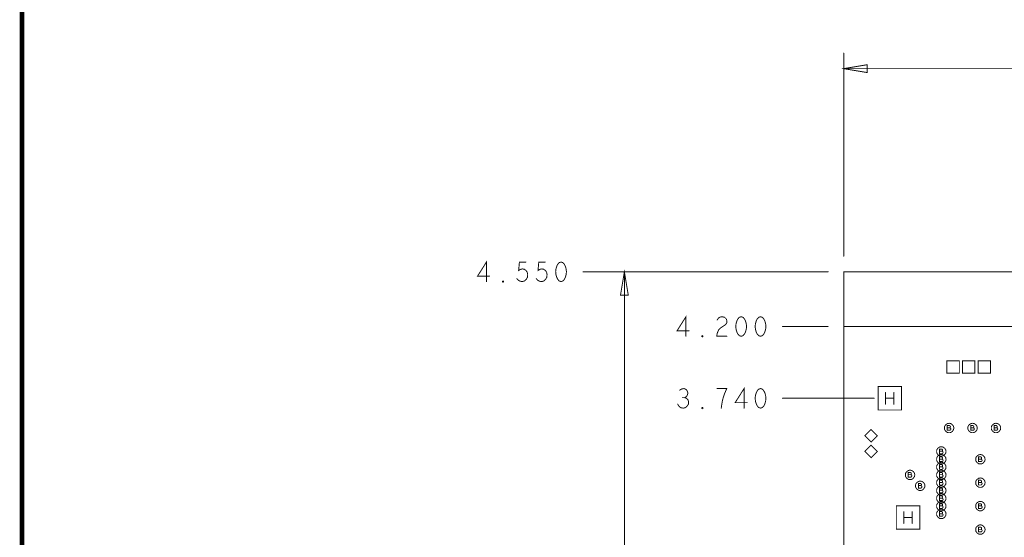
# Model space of a CAD drawing. Extents: x 28 to 61, y 24.9 to 46.
# Tile 6 of 96: x 28 to 34.3, y 32.8 to 36.1. Entities that reach past the tile are written whole.
import ezdxf

# ---------------------------------------------------------------- set-up
doc = ezdxf.new("R2010")
doc.units = 0
doc.layers.add('1', color=2, linetype='CONTINUOUS')

msp = doc.modelspace()

# ---------------------------------------------------------------- linework, layer by layer
at = {"layer": '1'}
for points, const_width in [([(27.97, 24.965), (60.97, 24.965), (60.97, 45.965), (27.97, 45.965), (27.97, 24.965)], 0.03), ([(33.23, 34.61), (33.23, 35.91)], 0.006), ([(33.38, 35.835), (33.23, 35.81), (33.38, 35.785), (33.38, 35.835)], 0.006), ([(33.23, 35.81), (36.541, 35.81)], 0.006), ([(30.943, 34.447), (30.943, 34.572), (30.886, 34.482), (30.963, 34.482)], 0.006), ([(31.138, 34.466), (31.148, 34.455), (31.159, 34.449), (31.173, 34.447), (31.186, 34.451), (31.197, 34.46), (31.205, 34.474), (31.207, 34.491), (31.204, 34.507), (31.196, 34.518), (31.185, 34.526), (31.174, 34.528), (31.163, 34.526), (31.149, 34.518), (31.154, 34.572), (31.196, 34.572)], 0.006), ([(31.262, 34.466), (31.272, 34.455), (31.283, 34.449), (31.297, 34.447), (31.31, 34.451), (31.321, 34.46), (31.329, 34.474), (31.331, 34.491), (31.328, 34.507), (31.32, 34.518), (31.309, 34.526), (31.298, 34.528), (31.287, 34.526), (31.273, 34.518), (31.278, 34.572), (31.32, 34.572)], 0.006), ([(31.421, 34.572), (31.408, 34.568), (31.399, 34.557), (31.393, 34.545), (31.388, 34.528), (31.386, 34.51), (31.388, 34.491), (31.393, 34.474), (31.399, 34.462), (31.408, 34.451), (31.421, 34.447), (31.433, 34.451), (31.442, 34.462), (31.448, 34.474), (31.453, 34.491), (31.455, 34.51), (31.453, 34.528), (31.448, 34.545), (31.442, 34.557), (31.433, 34.568), (31.421, 34.572)], 0.006), ([(33.13, 34.51), (31.561, 34.51)], 0.006), ([(31.726, 34.51), (33.13, 34.51)], 0.006), ([(31.851, 34.36), (31.826, 34.51), (31.801, 34.36), (31.851, 34.36)], 0.006), ([(31.826, 34.51), (31.826, 32.305)], 0.006), ([(33.23, 29.96), (33.821, 29.96), (33.821, 30.285), (34.835, 30.285), (34.835, 29.96), (35.406, 29.96), (35.406, 30.285), (35.478, 30.285), (35.478, 29.96), (37.306, 29.96), (37.306, 30.285), (37.379, 30.285), (37.379, 29.96), (37.951, 29.96), (37.951, 30.285), (40.105, 30.285), (40.105, 34.51), (33.23, 34.51), (33.23, 29.96)], 0.006), ([(31.049, 34.443), (31.045, 34.445), (31.045, 34.449), (31.049, 34.451), (31.052, 34.449), (31.052, 34.445), (31.049, 34.443)], 0.006), ([(32.22, 34.097), (32.22, 34.222), (32.163, 34.132), (32.24, 34.132)], 0.006), ([(32.42, 34.201), (32.429, 34.214), (32.44, 34.22), (32.453, 34.222), (32.468, 34.218), (32.479, 34.207), (32.482, 34.195), (32.481, 34.182), (32.474, 34.172), (32.443, 34.151), (32.429, 34.137), (32.42, 34.116), (32.417, 34.097), (32.482, 34.097)], 0.006), ([(32.574, 34.222), (32.561, 34.218), (32.552, 34.207), (32.546, 34.195), (32.541, 34.178), (32.539, 34.16), (32.541, 34.141), (32.546, 34.124), (32.552, 34.112), (32.561, 34.101), (32.574, 34.097), (32.586, 34.101), (32.595, 34.112), (32.601, 34.124), (32.606, 34.141), (32.608, 34.16), (32.606, 34.178), (32.601, 34.195), (32.595, 34.207), (32.586, 34.218), (32.574, 34.222)], 0.006), ([(32.698, 34.222), (32.685, 34.218), (32.676, 34.207), (32.67, 34.195), (32.665, 34.178), (32.663, 34.16), (32.665, 34.141), (32.67, 34.124), (32.676, 34.112), (32.685, 34.101), (32.698, 34.097), (32.71, 34.101), (32.719, 34.112), (32.725, 34.124), (32.73, 34.141), (32.732, 34.16), (32.73, 34.178), (32.725, 34.195), (32.719, 34.207), (32.71, 34.218), (32.698, 34.222)], 0.006), ([(33.13, 34.16), (32.838, 34.16)], 0.006), ([(40.105, 34.16), (33.23, 34.16)], 0.006), ([(32.326, 34.093), (32.322, 34.095), (32.322, 34.099), (32.326, 34.101), (32.329, 34.099), (32.329, 34.095), (32.326, 34.093)], 0.006), ([(33.89, 33.86), (33.97, 33.86), (33.97, 33.94), (33.89, 33.94), (33.89, 33.86)], 0.006), ([(33.99, 33.86), (34.07, 33.86), (34.07, 33.94), (33.99, 33.94), (33.99, 33.86)], 0.006), ([(34.09, 33.86), (34.17, 33.86), (34.17, 33.94), (34.09, 33.94), (34.09, 33.86)], 0.006), ([(32.212, 33.704), (32.222, 33.71), (32.229, 33.72), (32.233, 33.733), (32.229, 33.745), (32.222, 33.756), (32.208, 33.762), (32.194, 33.76), (32.18, 33.752)], 0.006), ([(32.446, 33.637), (32.45, 33.664), (32.454, 33.687), (32.46, 33.708), (32.468, 33.731), (32.481, 33.762), (32.419, 33.762)], 0.006), ([(32.592, 33.637), (32.592, 33.762), (32.535, 33.672), (32.612, 33.672)], 0.006), ([(32.698, 33.762), (32.685, 33.758), (32.676, 33.747), (32.67, 33.735), (32.665, 33.718), (32.663, 33.7), (32.665, 33.681), (32.67, 33.664), (32.676, 33.652), (32.685, 33.641), (32.698, 33.637), (32.71, 33.641), (32.719, 33.652), (32.725, 33.664), (32.73, 33.681), (32.732, 33.7), (32.73, 33.718), (32.725, 33.735), (32.719, 33.747), (32.71, 33.758), (32.698, 33.762)], 0.006), ([(33.45, 33.625), (33.6, 33.625), (33.6, 33.775), (33.45, 33.775), (33.45, 33.625)], 0.006), ([(33.498, 33.662), (33.498, 33.737)], 0.006), ([(33.551, 33.737), (33.551, 33.662)], 0.006), ([(32.167, 33.662), (32.177, 33.647), (32.189, 33.639), (32.203, 33.637), (32.215, 33.639), (32.228, 33.65), (32.236, 33.662), (32.237, 33.675), (32.234, 33.689), (32.223, 33.7), (32.212, 33.704), (32.198, 33.704)], 0.006), ([(33.425, 33.7), (32.838, 33.7)], 0.006), ([(33.551, 33.7), (33.498, 33.7)], 0.006), ([(32.326, 33.633), (32.322, 33.635), (32.322, 33.639), (32.326, 33.641), (32.329, 33.639), (32.329, 33.635), (32.326, 33.633)], 0.006), ([(33.935, 33.51), (33.934, 33.515), (33.933, 33.52), (33.93, 33.525), (33.927, 33.529), (33.924, 33.532), (33.92, 33.535), (33.915, 33.538), (33.91, 33.539), (33.905, 33.54), (33.899, 33.539), (33.894, 33.538), (33.89, 33.535), (33.885, 33.532), (33.882, 33.529), (33.879, 33.525), (33.876, 33.52), (33.875, 33.515), (33.875, 33.51), (33.875, 33.504), (33.876, 33.499), (33.879, 33.495), (33.882, 33.49), (33.885, 33.487), (33.89, 33.484), (33.894, 33.481), (33.899, 33.48), (33.905, 33.48), (33.91, 33.48), (33.915, 33.481), (33.92, 33.484), (33.924, 33.487), (33.927, 33.49), (33.93, 33.495), (33.933, 33.499), (33.934, 33.504), (33.935, 33.51)], 0.006), ([(34.085, 33.51), (34.084, 33.515), (34.083, 33.52), (34.08, 33.525), (34.077, 33.529), (34.074, 33.532), (34.07, 33.535), (34.065, 33.538), (34.06, 33.539), (34.055, 33.54), (34.049, 33.539), (34.044, 33.538), (34.04, 33.535), (34.035, 33.532), (34.032, 33.529), (34.029, 33.525), (34.026, 33.52), (34.025, 33.515), (34.025, 33.51), (34.025, 33.504), (34.026, 33.499), (34.029, 33.495), (34.032, 33.49), (34.035, 33.487), (34.04, 33.484), (34.044, 33.481), (34.049, 33.48), (34.055, 33.48), (34.06, 33.48), (34.065, 33.481), (34.07, 33.484), (34.074, 33.487), (34.077, 33.49), (34.08, 33.495), (34.083, 33.499), (34.084, 33.504), (34.085, 33.51)], 0.006), ([(34.235, 33.51), (34.234, 33.515), (34.233, 33.52), (34.23, 33.525), (34.227, 33.529), (34.224, 33.532), (34.22, 33.535), (34.215, 33.538), (34.21, 33.539), (34.205, 33.54), (34.199, 33.539), (34.194, 33.538), (34.19, 33.535), (34.185, 33.532), (34.182, 33.529), (34.179, 33.525), (34.176, 33.52), (34.175, 33.515), (34.175, 33.51), (34.175, 33.504), (34.176, 33.499), (34.179, 33.495), (34.182, 33.49), (34.185, 33.487), (34.19, 33.484), (34.194, 33.481), (34.199, 33.48), (34.205, 33.48), (34.21, 33.48), (34.215, 33.481), (34.22, 33.484), (34.224, 33.487), (34.227, 33.49), (34.23, 33.495), (34.233, 33.499), (34.234, 33.504), (34.235, 33.51)], 0.006), ([(33.445, 33.46), (33.405, 33.5), (33.365, 33.46), (33.405, 33.42), (33.445, 33.46)], 0.006), ([(33.909, 33.511), (33.911, 33.512), (33.912, 33.515), (33.913, 33.518), (33.912, 33.521), (33.91, 33.523), (33.907, 33.525), (33.893, 33.525), (33.893, 33.495), (33.91, 33.495), (33.913, 33.497), (33.915, 33.5), (33.916, 33.503), (33.915, 33.507), (33.912, 33.51), (33.909, 33.511), (33.893, 33.511)], 0.006), ([(34.059, 33.511), (34.061, 33.512), (34.062, 33.515), (34.063, 33.518), (34.062, 33.521), (34.06, 33.523), (34.057, 33.525), (34.043, 33.525), (34.043, 33.495), (34.06, 33.495), (34.063, 33.497), (34.065, 33.5), (34.066, 33.503), (34.065, 33.507), (34.062, 33.51), (34.059, 33.511), (34.043, 33.511)], 0.006), ([(34.209, 33.511), (34.211, 33.512), (34.212, 33.515), (34.213, 33.518), (34.212, 33.521), (34.21, 33.523), (34.207, 33.525), (34.193, 33.525), (34.193, 33.495), (34.21, 33.495), (34.213, 33.497), (34.215, 33.5), (34.216, 33.503), (34.215, 33.507), (34.212, 33.51), (34.209, 33.511), (34.193, 33.511)], 0.006), ([(33.445, 33.36), (33.405, 33.4), (33.365, 33.36), (33.405, 33.32), (33.445, 33.36)], 0.006), ([(33.885, 33.36), (33.884, 33.365), (33.883, 33.37), (33.88, 33.375), (33.877, 33.379), (33.874, 33.382), (33.87, 33.385), (33.865, 33.388), (33.86, 33.389), (33.855, 33.39), (33.849, 33.389), (33.844, 33.388), (33.84, 33.385), (33.835, 33.382), (33.832, 33.379), (33.829, 33.375), (33.826, 33.37), (33.825, 33.365), (33.825, 33.36), (33.825, 33.354), (33.826, 33.349), (33.829, 33.345), (33.832, 33.34), (33.835, 33.337), (33.84, 33.334), (33.844, 33.331), (33.849, 33.33), (33.855, 33.33), (33.86, 33.33), (33.865, 33.331), (33.87, 33.334), (33.874, 33.337), (33.877, 33.34), (33.88, 33.345), (33.883, 33.349), (33.884, 33.354), (33.885, 33.36)], 0.006), ([(33.885, 33.31), (33.884, 33.315), (33.883, 33.32), (33.88, 33.325), (33.877, 33.329), (33.874, 33.332), (33.87, 33.335), (33.865, 33.338), (33.86, 33.339), (33.855, 33.34), (33.849, 33.339), (33.844, 33.338), (33.84, 33.335), (33.835, 33.332), (33.832, 33.329), (33.829, 33.325), (33.826, 33.32), (33.825, 33.315), (33.825, 33.31), (33.825, 33.304), (33.826, 33.299), (33.829, 33.295), (33.832, 33.29), (33.835, 33.287), (33.84, 33.284), (33.844, 33.281), (33.849, 33.28), (33.855, 33.28), (33.86, 33.28), (33.865, 33.281), (33.87, 33.284), (33.874, 33.287), (33.877, 33.29), (33.88, 33.295), (33.883, 33.299), (33.884, 33.304), (33.885, 33.31)], 0.006), ([(33.859, 33.361), (33.861, 33.362), (33.862, 33.365), (33.863, 33.368), (33.862, 33.371), (33.86, 33.373), (33.857, 33.375), (33.843, 33.375), (33.843, 33.345), (33.86, 33.345), (33.863, 33.347), (33.865, 33.35), (33.866, 33.353), (33.865, 33.357), (33.862, 33.36), (33.859, 33.361), (33.843, 33.361)], 0.006), ([(34.135, 33.31), (34.134, 33.315), (34.133, 33.32), (34.13, 33.325), (34.127, 33.329), (34.124, 33.332), (34.12, 33.335), (34.115, 33.338), (34.11, 33.339), (34.105, 33.34), (34.099, 33.339), (34.094, 33.338), (34.09, 33.335), (34.085, 33.332), (34.082, 33.329), (34.079, 33.325), (34.076, 33.32), (34.075, 33.315), (34.075, 33.31), (34.075, 33.304), (34.076, 33.299), (34.079, 33.295), (34.082, 33.29), (34.085, 33.287), (34.09, 33.284), (34.094, 33.281), (34.099, 33.28), (34.105, 33.28), (34.11, 33.28), (34.115, 33.281), (34.12, 33.284), (34.124, 33.287), (34.127, 33.29), (34.13, 33.295), (34.133, 33.299), (34.134, 33.304), (34.135, 33.31)], 0.006), ([(33.885, 33.26), (33.884, 33.265), (33.883, 33.27), (33.88, 33.275), (33.877, 33.279), (33.874, 33.282), (33.87, 33.285), (33.865, 33.288), (33.86, 33.289), (33.855, 33.29), (33.849, 33.289), (33.844, 33.288), (33.84, 33.285), (33.835, 33.282), (33.832, 33.279), (33.829, 33.275), (33.826, 33.27), (33.825, 33.265), (33.825, 33.26), (33.825, 33.254), (33.826, 33.249), (33.829, 33.245), (33.832, 33.24), (33.835, 33.237), (33.84, 33.234), (33.844, 33.231), (33.849, 33.23), (33.855, 33.23), (33.86, 33.23), (33.865, 33.231), (33.87, 33.234), (33.874, 33.237), (33.877, 33.24), (33.88, 33.245), (33.883, 33.249), (33.884, 33.254), (33.885, 33.26)], 0.006), ([(33.859, 33.311), (33.861, 33.312), (33.862, 33.315), (33.863, 33.318), (33.862, 33.321), (33.86, 33.323), (33.857, 33.325), (33.843, 33.325), (33.843, 33.295), (33.86, 33.295), (33.863, 33.297), (33.865, 33.3), (33.866, 33.303), (33.865, 33.307), (33.862, 33.31), (33.859, 33.311), (33.843, 33.311)], 0.006), ([(34.109, 33.311), (34.111, 33.312), (34.112, 33.315), (34.113, 33.318), (34.112, 33.321), (34.11, 33.323), (34.107, 33.325), (34.093, 33.325), (34.093, 33.295), (34.11, 33.295), (34.113, 33.297), (34.115, 33.3), (34.116, 33.303), (34.115, 33.307), (34.112, 33.31), (34.109, 33.311), (34.093, 33.311)], 0.006), ([(33.685, 33.21), (33.684, 33.215), (33.683, 33.22), (33.68, 33.225), (33.677, 33.229), (33.674, 33.232), (33.67, 33.235), (33.665, 33.238), (33.66, 33.239), (33.655, 33.24), (33.649, 33.239), (33.644, 33.238), (33.64, 33.235), (33.635, 33.232), (33.632, 33.229), (33.629, 33.225), (33.626, 33.22), (33.625, 33.215), (33.625, 33.21), (33.625, 33.204), (33.626, 33.199), (33.629, 33.195), (33.632, 33.19), (33.635, 33.187), (33.64, 33.184), (33.644, 33.181), (33.649, 33.18), (33.655, 33.18), (33.66, 33.18), (33.665, 33.181), (33.67, 33.184), (33.674, 33.187), (33.677, 33.19), (33.68, 33.195), (33.683, 33.199), (33.684, 33.204), (33.685, 33.21)], 0.006), ([(33.659, 33.211), (33.661, 33.212), (33.662, 33.215), (33.663, 33.218), (33.662, 33.221), (33.66, 33.223), (33.657, 33.225), (33.643, 33.225), (33.643, 33.195), (33.66, 33.195), (33.663, 33.197), (33.665, 33.2), (33.666, 33.203), (33.665, 33.207), (33.662, 33.21), (33.659, 33.211), (33.643, 33.211)], 0.006), ([(33.885, 33.21), (33.884, 33.215), (33.883, 33.22), (33.88, 33.225), (33.877, 33.229), (33.874, 33.232), (33.87, 33.235), (33.865, 33.238), (33.86, 33.239), (33.855, 33.24), (33.849, 33.239), (33.844, 33.238), (33.84, 33.235), (33.835, 33.232), (33.832, 33.229), (33.829, 33.225), (33.826, 33.22), (33.825, 33.215), (33.825, 33.21), (33.825, 33.204), (33.826, 33.199), (33.829, 33.195), (33.832, 33.19), (33.835, 33.187), (33.84, 33.184), (33.844, 33.181), (33.849, 33.18), (33.855, 33.18), (33.86, 33.18), (33.865, 33.181), (33.87, 33.184), (33.874, 33.187), (33.877, 33.19), (33.88, 33.195), (33.883, 33.199), (33.884, 33.204), (33.885, 33.21)], 0.006), ([(33.859, 33.261), (33.861, 33.262), (33.862, 33.265), (33.863, 33.268), (33.862, 33.271), (33.86, 33.273), (33.857, 33.275), (33.843, 33.275), (33.843, 33.245), (33.86, 33.245), (33.863, 33.247), (33.865, 33.25), (33.866, 33.253), (33.865, 33.257), (33.862, 33.26), (33.859, 33.261), (33.843, 33.261)], 0.006), ([(33.859, 33.211), (33.861, 33.212), (33.862, 33.215), (33.863, 33.218), (33.862, 33.221), (33.86, 33.223), (33.857, 33.225), (33.843, 33.225), (33.843, 33.195), (33.86, 33.195), (33.863, 33.197), (33.865, 33.2), (33.866, 33.203), (33.865, 33.207), (33.862, 33.21), (33.859, 33.211), (33.843, 33.211)], 0.006), ([(33.75, 33.14), (33.749, 33.145), (33.748, 33.15), (33.745, 33.155), (33.742, 33.159), (33.739, 33.162), (33.735, 33.165), (33.73, 33.168), (33.725, 33.169), (33.72, 33.17), (33.714, 33.169), (33.709, 33.168), (33.705, 33.165), (33.7, 33.162), (33.697, 33.159), (33.694, 33.155), (33.691, 33.15), (33.69, 33.145), (33.69, 33.14), (33.69, 33.134), (33.691, 33.129), (33.694, 33.125), (33.697, 33.12), (33.7, 33.117), (33.705, 33.114), (33.709, 33.111), (33.714, 33.11), (33.72, 33.11), (33.725, 33.11), (33.73, 33.111), (33.735, 33.114), (33.739, 33.117), (33.742, 33.12), (33.745, 33.125), (33.748, 33.129), (33.749, 33.134), (33.75, 33.14)], 0.006), ([(33.724, 33.141), (33.726, 33.142), (33.727, 33.145), (33.728, 33.148), (33.727, 33.151), (33.725, 33.153), (33.722, 33.155), (33.708, 33.155), (33.708, 33.125), (33.725, 33.125), (33.728, 33.127), (33.73, 33.13), (33.731, 33.133), (33.73, 33.137), (33.727, 33.14), (33.724, 33.141), (33.708, 33.141)], 0.006), ([(33.885, 33.16), (33.884, 33.165), (33.883, 33.17), (33.88, 33.175), (33.877, 33.179), (33.874, 33.182), (33.87, 33.185), (33.865, 33.188), (33.86, 33.189), (33.855, 33.19), (33.849, 33.189), (33.844, 33.188), (33.84, 33.185), (33.835, 33.182), (33.832, 33.179), (33.829, 33.175), (33.826, 33.17), (33.825, 33.165), (33.825, 33.16), (33.825, 33.154), (33.826, 33.149), (33.829, 33.145), (33.832, 33.14), (33.835, 33.137), (33.84, 33.134), (33.844, 33.131), (33.849, 33.13), (33.855, 33.13), (33.86, 33.13), (33.865, 33.131), (33.87, 33.134), (33.874, 33.137), (33.877, 33.14), (33.88, 33.145), (33.883, 33.149), (33.884, 33.154), (33.885, 33.16)], 0.006), ([(33.859, 33.161), (33.861, 33.162), (33.862, 33.165), (33.863, 33.168), (33.862, 33.171), (33.86, 33.173), (33.857, 33.175), (33.843, 33.175), (33.843, 33.145), (33.86, 33.145), (33.863, 33.147), (33.865, 33.15), (33.866, 33.153), (33.865, 33.157), (33.862, 33.16), (33.859, 33.161), (33.843, 33.161)], 0.006), ([(34.135, 33.16), (34.134, 33.165), (34.133, 33.17), (34.13, 33.175), (34.127, 33.179), (34.124, 33.182), (34.12, 33.185), (34.115, 33.188), (34.11, 33.189), (34.105, 33.19), (34.099, 33.189), (34.094, 33.188), (34.09, 33.185), (34.085, 33.182), (34.082, 33.179), (34.079, 33.175), (34.076, 33.17), (34.075, 33.165), (34.075, 33.16), (34.075, 33.154), (34.076, 33.149), (34.079, 33.145), (34.082, 33.14), (34.085, 33.137), (34.09, 33.134), (34.094, 33.131), (34.099, 33.13), (34.105, 33.13), (34.11, 33.13), (34.115, 33.131), (34.12, 33.134), (34.124, 33.137), (34.127, 33.14), (34.13, 33.145), (34.133, 33.149), (34.134, 33.154), (34.135, 33.16)], 0.006), ([(34.109, 33.161), (34.111, 33.162), (34.112, 33.165), (34.113, 33.168), (34.112, 33.171), (34.11, 33.173), (34.107, 33.175), (34.093, 33.175), (34.093, 33.145), (34.11, 33.145), (34.113, 33.147), (34.115, 33.15), (34.116, 33.153), (34.115, 33.157), (34.112, 33.16), (34.109, 33.161), (34.093, 33.161)], 0.006), ([(33.885, 33.11), (33.884, 33.115), (33.883, 33.12), (33.88, 33.125), (33.877, 33.129), (33.874, 33.132), (33.87, 33.135), (33.865, 33.138), (33.86, 33.139), (33.855, 33.14), (33.849, 33.139), (33.844, 33.138), (33.84, 33.135), (33.835, 33.132), (33.832, 33.129), (33.829, 33.125), (33.826, 33.12), (33.825, 33.115), (33.825, 33.11), (33.825, 33.104), (33.826, 33.099), (33.829, 33.095), (33.832, 33.09), (33.835, 33.087), (33.84, 33.084), (33.844, 33.081), (33.849, 33.08), (33.855, 33.08), (33.86, 33.08), (33.865, 33.081), (33.87, 33.084), (33.874, 33.087), (33.877, 33.09), (33.88, 33.095), (33.883, 33.099), (33.884, 33.104), (33.885, 33.11)], 0.006), ([(33.885, 33.06), (33.884, 33.065), (33.883, 33.07), (33.88, 33.075), (33.877, 33.079), (33.874, 33.082), (33.87, 33.085), (33.865, 33.088), (33.86, 33.089), (33.855, 33.09), (33.849, 33.089), (33.844, 33.088), (33.84, 33.085), (33.835, 33.082), (33.832, 33.079), (33.829, 33.075), (33.826, 33.07), (33.825, 33.065), (33.825, 33.06), (33.825, 33.054), (33.826, 33.049), (33.829, 33.045), (33.832, 33.04), (33.835, 33.037), (33.84, 33.034), (33.844, 33.031), (33.849, 33.03), (33.855, 33.03), (33.86, 33.03), (33.865, 33.031), (33.87, 33.034), (33.874, 33.037), (33.877, 33.04), (33.88, 33.045), (33.883, 33.049), (33.884, 33.054), (33.885, 33.06)], 0.006), ([(33.859, 33.111), (33.861, 33.112), (33.862, 33.115), (33.863, 33.118), (33.862, 33.121), (33.86, 33.123), (33.857, 33.125), (33.843, 33.125), (33.843, 33.095), (33.86, 33.095), (33.863, 33.097), (33.865, 33.1), (33.866, 33.103), (33.865, 33.107), (33.862, 33.11), (33.859, 33.111), (33.843, 33.111)], 0.006), ([(33.885, 33.01), (33.884, 33.015), (33.883, 33.02), (33.88, 33.025), (33.877, 33.029), (33.874, 33.032), (33.87, 33.035), (33.865, 33.038), (33.86, 33.039), (33.855, 33.04), (33.849, 33.039), (33.844, 33.038), (33.84, 33.035), (33.835, 33.032), (33.832, 33.029), (33.829, 33.025), (33.826, 33.02), (33.825, 33.015), (33.825, 33.01), (33.825, 33.004), (33.826, 32.999), (33.829, 32.995), (33.832, 32.99), (33.835, 32.987), (33.84, 32.984), (33.844, 32.981), (33.849, 32.98), (33.855, 32.98), (33.86, 32.98), (33.865, 32.981), (33.87, 32.984), (33.874, 32.987), (33.877, 32.99), (33.88, 32.995), (33.883, 32.999), (33.884, 33.004), (33.885, 33.01)], 0.006), ([(33.859, 33.061), (33.861, 33.062), (33.862, 33.065), (33.863, 33.068), (33.862, 33.071), (33.86, 33.073), (33.857, 33.075), (33.843, 33.075), (33.843, 33.045), (33.86, 33.045), (33.863, 33.047), (33.865, 33.05), (33.866, 33.053), (33.865, 33.057), (33.862, 33.06), (33.859, 33.061), (33.843, 33.061)], 0.006), ([(33.859, 33.011), (33.861, 33.012), (33.862, 33.015), (33.863, 33.018), (33.862, 33.021), (33.86, 33.023), (33.857, 33.025), (33.843, 33.025), (33.843, 32.995), (33.86, 32.995), (33.863, 32.997), (33.865, 33), (33.866, 33.003), (33.865, 33.007), (33.862, 33.01), (33.859, 33.011), (33.843, 33.011)], 0.006), ([(34.135, 33.01), (34.134, 33.015), (34.133, 33.02), (34.13, 33.025), (34.127, 33.029), (34.124, 33.032), (34.12, 33.035), (34.115, 33.038), (34.11, 33.039), (34.105, 33.04), (34.099, 33.039), (34.094, 33.038), (34.09, 33.035), (34.085, 33.032), (34.082, 33.029), (34.079, 33.025), (34.076, 33.02), (34.075, 33.015), (34.075, 33.01), (34.075, 33.004), (34.076, 32.999), (34.079, 32.995), (34.082, 32.99), (34.085, 32.987), (34.09, 32.984), (34.094, 32.981), (34.099, 32.98), (34.105, 32.98), (34.11, 32.98), (34.115, 32.981), (34.12, 32.984), (34.124, 32.987), (34.127, 32.99), (34.13, 32.995), (34.133, 32.999), (34.134, 33.004), (34.135, 33.01)], 0.006), ([(34.109, 33.011), (34.111, 33.012), (34.112, 33.015), (34.113, 33.018), (34.112, 33.021), (34.11, 33.023), (34.107, 33.025), (34.093, 33.025), (34.093, 32.995), (34.11, 32.995), (34.113, 32.997), (34.115, 33), (34.116, 33.003), (34.115, 33.007), (34.112, 33.01), (34.109, 33.011), (34.093, 33.011)], 0.006), ([(33.567, 32.862), (33.717, 32.862), (33.717, 33.012), (33.567, 33.012), (33.567, 32.862)], 0.006), ([(33.615, 32.899), (33.615, 32.974)], 0.006), ([(33.668, 32.974), (33.668, 32.899)], 0.006), ([(33.885, 32.96), (33.884, 32.965), (33.883, 32.97), (33.88, 32.975), (33.877, 32.979), (33.874, 32.982), (33.87, 32.985), (33.865, 32.988), (33.86, 32.989), (33.855, 32.99), (33.849, 32.989), (33.844, 32.988), (33.84, 32.985), (33.835, 32.982), (33.832, 32.979), (33.829, 32.975), (33.826, 32.97), (33.825, 32.965), (33.825, 32.96), (33.825, 32.954), (33.826, 32.949), (33.829, 32.945), (33.832, 32.94), (33.835, 32.937), (33.84, 32.934), (33.844, 32.931), (33.849, 32.93), (33.855, 32.93), (33.86, 32.93), (33.865, 32.931), (33.87, 32.934), (33.874, 32.937), (33.877, 32.94), (33.88, 32.945), (33.883, 32.949), (33.884, 32.954), (33.885, 32.96)], 0.006), ([(33.859, 32.961), (33.861, 32.962), (33.862, 32.965), (33.863, 32.968), (33.862, 32.971), (33.86, 32.973), (33.857, 32.975), (33.843, 32.975), (33.843, 32.945), (33.86, 32.945), (33.863, 32.947), (33.865, 32.95), (33.866, 32.953), (33.865, 32.957), (33.862, 32.96), (33.859, 32.961), (33.843, 32.961)], 0.006), ([(33.668, 32.937), (33.615, 32.937)], 0.006), ([(34.135, 32.86), (34.134, 32.865), (34.133, 32.87), (34.13, 32.875), (34.127, 32.879), (34.124, 32.882), (34.12, 32.885), (34.115, 32.888), (34.11, 32.889), (34.105, 32.89), (34.099, 32.889), (34.094, 32.888), (34.09, 32.885), (34.085, 32.882), (34.082, 32.879), (34.079, 32.875), (34.076, 32.87), (34.075, 32.865), (34.075, 32.86), (34.075, 32.854), (34.076, 32.849), (34.079, 32.845), (34.082, 32.84), (34.085, 32.837), (34.09, 32.834), (34.094, 32.831), (34.099, 32.83), (34.105, 32.83), (34.11, 32.83), (34.115, 32.831), (34.12, 32.834), (34.124, 32.837), (34.127, 32.84), (34.13, 32.845), (34.133, 32.849), (34.134, 32.854), (34.135, 32.86)], 0.006), ([(34.109, 32.861), (34.111, 32.862), (34.112, 32.865), (34.113, 32.868), (34.112, 32.871), (34.11, 32.873), (34.107, 32.875), (34.093, 32.875), (34.093, 32.845), (34.11, 32.845), (34.113, 32.847), (34.115, 32.85), (34.116, 32.853), (34.115, 32.857), (34.112, 32.86), (34.109, 32.861), (34.093, 32.861)], 0.006)]:
    msp.add_lwpolyline(points, dxfattribs=dict(at, const_width=const_width))
at = {"layer": '1', "const_width": 0.003}
for points in [[(33.2315, 35.91, 1), (33.2285, 35.91, 1)], [(33.2315, 35.81, 1), (33.2285, 35.81, 1)], [(33.3815, 35.835, 1), (33.3785, 35.835, 1)], [(33.3815, 35.835, 1), (33.3785, 35.835, 1)], [(33.2315, 34.61, 1), (33.2285, 34.61, 1)], [(31.1975, 34.572, 1), (31.1945, 34.572, 1)], [(31.3215, 34.572, 1), (31.3185, 34.572, 1)], [(31.4225, 34.572, 1), (31.4195, 34.572, 1)], [(31.4225, 34.572, 1), (31.4195, 34.572, 1)], [(30.9645, 34.482, 1), (30.9615, 34.482, 1)], [(31.5625, 34.51, 1), (31.5595, 34.51, 1)], [(31.7275, 34.51, 1), (31.7245, 34.51, 1)], [(31.8275, 34.51, 1), (31.8245, 34.51, 1)], [(33.1315, 34.51, 1), (33.1285, 34.51, 1)], [(33.1315, 34.51, 1), (33.1285, 34.51, 1)], [(30.9445, 34.447, 1), (30.9415, 34.447, 1)], [(31.0505, 34.443, 1), (31.0475, 34.443, 1)], [(31.0505, 34.443, 1), (31.0475, 34.443, 1)], [(31.1395, 34.466, 1), (31.1365, 34.466, 1)], [(31.2635, 34.466, 1), (31.2605, 34.466, 1)], [(31.8525, 34.36, 1), (31.8495, 34.36, 1)], [(31.8525, 34.36, 1), (31.8495, 34.36, 1)], [(32.4215, 34.201, 1), (32.4185, 34.201, 1)], [(32.5755, 34.222, 1), (32.5725, 34.222, 1)], [(32.5755, 34.222, 1), (32.5725, 34.222, 1)], [(32.6995, 34.222, 1), (32.6965, 34.222, 1)], [(32.6995, 34.222, 1), (32.6965, 34.222, 1)], [(32.8395, 34.16, 1), (32.8365, 34.16, 1)], [(33.1315, 34.16, 1), (33.1285, 34.16, 1)], [(33.2315, 34.16, 1), (33.2285, 34.16, 1)], [(32.2215, 34.097, 1), (32.2185, 34.097, 1)], [(32.2415, 34.132, 1), (32.2385, 34.132, 1)], [(32.4835, 34.097, 1), (32.4805, 34.097, 1)], [(32.3275, 34.093, 1), (32.3245, 34.093, 1)], [(32.3275, 34.093, 1), (32.3245, 34.093, 1)], [(33.8915, 33.86, 1), (33.8885, 33.86, 1)], [(33.8915, 33.86, 1), (33.8885, 33.86, 1)], [(33.9915, 33.86, 1), (33.9885, 33.86, 1)], [(33.9915, 33.86, 1), (33.9885, 33.86, 1)], [(34.0915, 33.86, 1), (34.0885, 33.86, 1)], [(34.0915, 33.86, 1), (34.0885, 33.86, 1)], [(32.1815, 33.752, 1), (32.1785, 33.752, 1)], [(32.4205, 33.762, 1), (32.4175, 33.762, 1)], [(32.6995, 33.762, 1), (32.6965, 33.762, 1)], [(32.6995, 33.762, 1), (32.6965, 33.762, 1)], [(33.4995, 33.737, 1), (33.4965, 33.737, 1)], [(33.5525, 33.737, 1), (33.5495, 33.737, 1)], [(32.1685, 33.662, 1), (32.1655, 33.662, 1)], [(32.1995, 33.704, 1), (32.1965, 33.704, 1)], [(32.2135, 33.704, 1), (32.2105, 33.704, 1)], [(32.6135, 33.672, 1), (32.6105, 33.672, 1)], [(32.8395, 33.7, 1), (32.8365, 33.7, 1)], [(33.4265, 33.7, 1), (33.4235, 33.7, 1)], [(33.4995, 33.7, 1), (33.4965, 33.7, 1)], [(33.4995, 33.662, 1), (33.4965, 33.662, 1)], [(33.5525, 33.7, 1), (33.5495, 33.7, 1)], [(33.5525, 33.662, 1), (33.5495, 33.662, 1)], [(32.3275, 33.633, 1), (32.3245, 33.633, 1)], [(32.3275, 33.633, 1), (32.3245, 33.633, 1)], [(32.4475, 33.637, 1), (32.4445, 33.637, 1)], [(32.5935, 33.637, 1), (32.5905, 33.637, 1)], [(33.4515, 33.625, 1), (33.4485, 33.625, 1)], [(33.4515, 33.625, 1), (33.4485, 33.625, 1)], [(33.8945, 33.511, 1), (33.8915, 33.511, 1)], [(33.9105, 33.511, 1), (33.9075, 33.511, 1)], [(33.9365, 33.51, 1), (33.9335, 33.51, 1)], [(33.9365, 33.51, 1), (33.9335, 33.51, 1)], [(34.0445, 33.511, 1), (34.0415, 33.511, 1)], [(34.0605, 33.511, 1), (34.0575, 33.511, 1)], [(34.0865, 33.51, 1), (34.0835, 33.51, 1)], [(34.0865, 33.51, 1), (34.0835, 33.51, 1)], [(34.1945, 33.511, 1), (34.1915, 33.511, 1)], [(34.2105, 33.511, 1), (34.2075, 33.511, 1)], [(34.2365, 33.51, 1), (34.2335, 33.51, 1)], [(34.2365, 33.51, 1), (34.2335, 33.51, 1)], [(33.4465, 33.46, 1), (33.4435, 33.46, 1)], [(33.4465, 33.46, 1), (33.4435, 33.46, 1)], [(33.4465, 33.36, 1), (33.4435, 33.36, 1)], [(33.4465, 33.36, 1), (33.4435, 33.36, 1)], [(33.8445, 33.361, 1), (33.8415, 33.361, 1)], [(33.8605, 33.361, 1), (33.8575, 33.361, 1)], [(33.8865, 33.36, 1), (33.8835, 33.36, 1)], [(33.8865, 33.36, 1), (33.8835, 33.36, 1)], [(33.8445, 33.311, 1), (33.8415, 33.311, 1)], [(33.8605, 33.311, 1), (33.8575, 33.311, 1)], [(33.8865, 33.31, 1), (33.8835, 33.31, 1)], [(33.8865, 33.31, 1), (33.8835, 33.31, 1)], [(34.0945, 33.311, 1), (34.0915, 33.311, 1)], [(34.1105, 33.311, 1), (34.1075, 33.311, 1)], [(34.1365, 33.31, 1), (34.1335, 33.31, 1)], [(34.1365, 33.31, 1), (34.1335, 33.31, 1)], [(33.8445, 33.261, 1), (33.8415, 33.261, 1)], [(33.8605, 33.261, 1), (33.8575, 33.261, 1)], [(33.8865, 33.26, 1), (33.8835, 33.26, 1)], [(33.8865, 33.26, 1), (33.8835, 33.26, 1)], [(33.6445, 33.211, 1), (33.6415, 33.211, 1)], [(33.6605, 33.211, 1), (33.6575, 33.211, 1)], [(33.6865, 33.21, 1), (33.6835, 33.21, 1)], [(33.6865, 33.21, 1), (33.6835, 33.21, 1)], [(33.8445, 33.211, 1), (33.8415, 33.211, 1)], [(33.8445, 33.161, 1), (33.8415, 33.161, 1)], [(33.8605, 33.211, 1), (33.8575, 33.211, 1)], [(33.8605, 33.161, 1), (33.8575, 33.161, 1)], [(33.8865, 33.21, 1), (33.8835, 33.21, 1)], [(33.8865, 33.21, 1), (33.8835, 33.21, 1)], [(33.8865, 33.16, 1), (33.8835, 33.16, 1)], [(33.8865, 33.16, 1), (33.8835, 33.16, 1)], [(34.0945, 33.161, 1), (34.0915, 33.161, 1)], [(34.1105, 33.161, 1), (34.1075, 33.161, 1)], [(34.1365, 33.16, 1), (34.1335, 33.16, 1)], [(34.1365, 33.16, 1), (34.1335, 33.16, 1)], [(33.7095, 33.141, 1), (33.7065, 33.141, 1)], [(33.7255, 33.141, 1), (33.7225, 33.141, 1)], [(33.7515, 33.14, 1), (33.7485, 33.14, 1)], [(33.7515, 33.14, 1), (33.7485, 33.14, 1)], [(33.8445, 33.111, 1), (33.8415, 33.111, 1)], [(33.8605, 33.111, 1), (33.8575, 33.111, 1)], [(33.8865, 33.11, 1), (33.8835, 33.11, 1)], [(33.8865, 33.11, 1), (33.8835, 33.11, 1)], [(33.8445, 33.061, 1), (33.8415, 33.061, 1)], [(33.8605, 33.061, 1), (33.8575, 33.061, 1)], [(33.8865, 33.06, 1), (33.8835, 33.06, 1)], [(33.8865, 33.06, 1), (33.8835, 33.06, 1)], [(33.6165, 32.974, 1), (33.6135, 32.974, 1)], [(33.6695, 32.974, 1), (33.6665, 32.974, 1)], [(33.8445, 33.011, 1), (33.8415, 33.011, 1)], [(33.8605, 33.011, 1), (33.8575, 33.011, 1)], [(33.8865, 33.01, 1), (33.8835, 33.01, 1)], [(33.8865, 33.01, 1), (33.8835, 33.01, 1)], [(34.0945, 33.011, 1), (34.0915, 33.011, 1)], [(34.1105, 33.011, 1), (34.1075, 33.011, 1)], [(34.1365, 33.01, 1), (34.1335, 33.01, 1)], [(34.1365, 33.01, 1), (34.1335, 33.01, 1)], [(33.6165, 32.937, 1), (33.6135, 32.937, 1)], [(33.6165, 32.899, 1), (33.6135, 32.899, 1)], [(33.6695, 32.937, 1), (33.6665, 32.937, 1)], [(33.6695, 32.899, 1), (33.6665, 32.899, 1)], [(33.8445, 32.961, 1), (33.8415, 32.961, 1)], [(33.8605, 32.961, 1), (33.8575, 32.961, 1)], [(33.8865, 32.96, 1), (33.8835, 32.96, 1)], [(33.8865, 32.96, 1), (33.8835, 32.96, 1)], [(33.5685, 32.862, 1), (33.5655, 32.862, 1)], [(33.5685, 32.862, 1), (33.5655, 32.862, 1)], [(34.0945, 32.861, 1), (34.0915, 32.861, 1)], [(34.1105, 32.861, 1), (34.1075, 32.861, 1)], [(34.1365, 32.86, 1), (34.1335, 32.86, 1)], [(34.1365, 32.86, 1), (34.1335, 32.86, 1)]]:
    msp.add_lwpolyline(points, format="xyb", close=True, dxfattribs=at)

doc.saveas('drawing.dxf')
